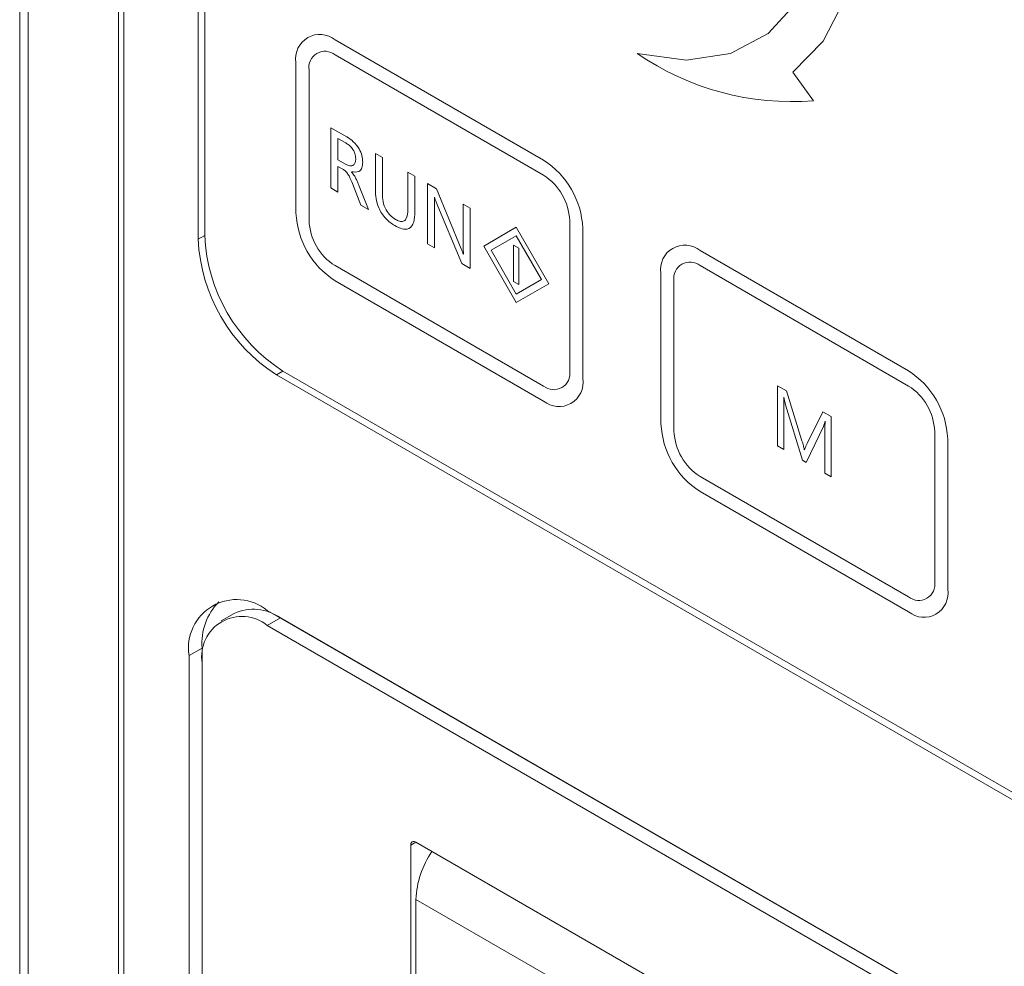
# Model space of a CAD drawing. Header units: millimetres. Extents: x -420 to 420, y -297 to 297.
# Tile 159 of 203: x 185 to 211, y 120 to 146. Entities that reach past the tile are written whole.
import ezdxf

# ---------------------------------------------------------------- set-up
doc = ezdxf.new("R2010")
doc.units = ezdxf.units.MM
doc.header["$MEASUREMENT"] = 0
doc.layers.add('layer 1', color=7, linetype='Continuous')

msp = doc.modelspace()

# ---------------------------------------------------------------- linework, layer by layer
at = {"layer": 'layer 1', "lineweight": 9}
for points in [[(184.5898, 196.8971), (184.5898, 196.8971), (184.5898, 62.4045), (184.5898, 62.4045)], [(184.8238, 196.6441), (184.8238, 196.6441), (184.8238, 61.9153), (184.8238, 61.9153)], [(187.2702, 192.1524), (187.2702, 192.1524), (187.2702, 57.4204), (187.2702, 57.4204)], [(187.4166, 191.9482), (187.4166, 191.9482), (187.4166, 57.2164), (187.4166, 57.2164)], [(189.4321, 186.0078), (189.4321, 186.0078), (189.4321, 140.0358), (189.4321, 140.0358)], [(189.6089, 185.865), (189.6089, 185.865), (189.6089, 140.138), (189.6089, 140.138)], [(198.8014, 142.1802), (198.8014, 142.1802), (193.1443, 145.4459), (193.1443, 145.4459)], [(198.8014, 141.7718), (198.8014, 141.7718), (193.1443, 145.0375), (193.1443, 145.0375)], [(201.3387, 145.0765), (202.7369, 144.1109), (204.4261, 143.6584), (206.1198, 143.7956)], [(192.0837, 144.8333), (192.0837, 144.8333), (192.0837, 140.7506), (192.0837, 140.7506)], [(192.4373, 144.6293), (192.4373, 144.6293), (192.4373, 140.5464), (192.4373, 140.5464)], [(206.1198, 143.7956), (206.1198, 143.7956), (205.5622, 144.5687), (205.5622, 144.5687)], [(193.0323, 143.0608), (193.0323, 143.0608), (193.4589, 142.8146), (193.4589, 142.8146)], [(193.0323, 141.4278), (193.0323, 141.4278), (193.0323, 143.0608), (193.0323, 143.0608)], [(193.2219, 142.772), (193.2219, 142.772), (193.2219, 142.1946), (193.2219, 142.1946)], [(193.4341, 142.6496), (193.4341, 142.6496), (193.2219, 142.772), (193.2219, 142.772)], [(194.2396, 142.364), (194.2396, 142.364), (194.4294, 142.2544), (194.4294, 142.2544)], [(194.2396, 141.3762), (194.2396, 141.3762), (194.2396, 142.364), (194.2396, 142.364)], [(193.2219, 142.1946), (193.2219, 142.1946), (193.4313, 142.0736), (193.4313, 142.0736)], [(194.4294, 142.2544), (194.4294, 142.2544), (194.4294, 141.271), (194.4294, 141.271)], [(199.8621, 140.343), (199.8281, 141.0914), (199.4325, 141.7764), (198.8014, 142.1802)], [(193.2219, 142.0152), (193.2219, 142.0152), (193.2219, 141.3182), (193.2219, 141.3182)], [(193.3505, 141.941), (193.3505, 141.941), (193.2219, 142.0152), (193.2219, 142.0152)], [(193.5879, 141.8706), (193.5879, 141.8706), (193.5879, 141.8654), (193.5879, 141.8654)], [(195.1192, 140.8572), (195.1192, 140.8572), (195.1192, 141.8562), (195.1192, 141.8562)], [(195.1192, 141.8562), (195.1192, 141.8562), (195.3088, 141.7466), (195.3088, 141.7466)], [(193.8429, 140.9598), (193.8429, 140.9598), (193.6133, 141.552), (193.6133, 141.552)], [(195.3088, 141.7466), (195.3088, 141.7466), (195.3088, 140.7832), (195.3088, 140.7832)], [(195.6538, 141.5474), (195.6538, 141.5474), (195.8952, 141.4082), (195.8952, 141.4082)], [(195.6538, 139.9144), (195.6538, 139.9144), (195.6538, 141.5474), (195.6538, 141.5474)], [(199.5085, 140.5472), (199.4859, 141.046), (199.222, 141.5028), (198.8014, 141.7718)], [(193.2219, 141.3182), (193.2219, 141.3182), (193.0323, 141.4278), (193.0323, 141.4278)], [(193.7979, 141.48), (193.7979, 141.48), (194.0498, 140.8404), (194.0498, 140.8404)], [(195.8952, 141.4082), (195.8952, 141.4082), (196.5682, 139.7778), (196.5682, 139.7778)], [(195.8436, 141.179), (195.8436, 141.179), (195.8378, 141.1824), (195.8378, 141.1824)], [(196.5844, 139.3772), (196.5844, 139.3772), (195.8906, 141.0454), (195.8906, 141.0454)], [(192.0837, 140.7506), (192.1177, 140.0022), (192.5133, 139.317), (193.1443, 138.9134)], [(194.0498, 140.8404), (194.0498, 140.8404), (193.8429, 140.9598), (193.8429, 140.9598)], [(195.8436, 140.9506), (195.8436, 140.9506), (195.8436, 139.8048), (195.8436, 139.8048)], [(196.6196, 139.8728), (196.6196, 139.8728), (196.6196, 140.99), (196.6196, 140.99)], [(196.6196, 140.99), (196.6196, 140.99), (196.8094, 140.8804), (196.8094, 140.8804)], [(196.8094, 140.8804), (196.8094, 140.8804), (196.8094, 139.2474), (196.8094, 139.2474)], [(192.4373, 140.5464), (192.4599, 140.0476), (192.7237, 139.5908), (193.1443, 139.3216)], [(199.5085, 136.4643), (199.5085, 136.4643), (199.5085, 140.5472), (199.5085, 140.5472)], [(198.0588, 140.3632), (198.0588, 140.3632), (197.175, 139.8528), (197.175, 139.8528)], [(198.9428, 138.8324), (198.9428, 138.8324), (198.0588, 140.3632), (198.0588, 140.3632)], [(199.8621, 136.2601), (199.8621, 136.2601), (199.8621, 140.343), (199.8621, 140.343)], [(189.4321, 140.0358), (189.4321, 140.0358), (189.6089, 140.1378), (189.6089, 140.1378)], [(189.4321, 140.0358), (189.5001, 138.5391), (190.2913, 137.1689), (191.5533, 136.3615)], [(189.6089, 140.138), (189.6769, 138.6411), (190.4681, 137.2709), (191.7301, 136.4635)], [(198.0588, 140.1322), (198.0588, 140.1322), (197.375, 139.7374), (197.375, 139.7374)], [(198.7428, 138.9478), (198.7428, 138.9478), (198.0588, 140.1322), (198.0588, 140.1322)], [(195.8436, 139.8048), (195.8436, 139.8048), (195.6538, 139.9144), (195.6538, 139.9144)], [(197.175, 139.8528), (197.175, 139.8528), (198.0588, 138.3217), (198.0588, 138.3217)], [(197.375, 139.7374), (197.375, 139.7374), (198.0588, 138.5527), (198.0588, 138.5527)], [(198.1296, 139.7916), (198.1296, 139.7916), (197.9882, 139.8734), (197.9882, 139.8734)], [(197.9882, 139.8734), (197.9882, 139.8734), (197.9882, 138.8934), (197.9882, 138.8934)], [(198.1296, 138.8118), (198.1296, 138.8118), (198.1296, 139.7916), (198.1296, 139.7916)], [(208.701, 136.4651), (208.701, 136.4651), (203.0441, 139.7308), (203.0441, 139.7308)], [(196.625, 139.6326), (196.625, 139.6326), (196.6288, 139.6304), (196.6288, 139.6304)], [(193.1443, 139.3216), (193.1443, 139.3216), (198.8014, 136.0559), (198.8014, 136.0559)], [(196.8094, 139.2474), (196.8094, 139.2474), (196.5844, 139.3772), (196.5844, 139.3772)], [(208.701, 136.0569), (208.701, 136.0569), (203.0441, 139.3226), (203.0441, 139.3226)], [(193.1443, 138.9134), (193.1443, 138.9134), (198.8014, 135.6477), (198.8014, 135.6477)], [(197.9882, 138.8934), (197.9882, 138.8934), (198.1296, 138.8118), (198.1296, 138.8118)], [(198.0588, 138.5527), (198.0588, 138.5527), (198.7428, 138.9478), (198.7428, 138.9478)], [(201.9833, 139.1184), (201.9833, 139.1184), (201.9833, 135.0355), (201.9833, 135.0355)], [(202.3369, 138.9142), (202.3369, 138.9142), (202.3369, 134.8315), (202.3369, 134.8315)], [(198.0588, 138.3217), (198.0588, 138.3217), (198.9428, 138.8324), (198.9428, 138.8324)], [(191.7301, 136.4635), (191.7301, 136.4635), (191.5533, 136.3615), (191.5533, 136.3615)], [(191.5533, 136.3615), (191.5533, 136.3615), (229.95, 114.1957), (229.95, 114.1957)], [(191.7301, 136.4635), (191.7301, 136.4635), (229.9146, 114.4201), (229.9146, 114.4201)], [(209.7616, 134.6281), (209.7276, 135.3763), (209.332, 136.0615), (208.701, 136.4651)], [(205.1482, 136.0665), (205.1482, 136.0665), (205.3896, 135.9271), (205.3896, 135.9271)], [(205.1482, 134.4335), (205.1482, 134.4335), (205.1482, 136.0665), (205.1482, 136.0665)], [(209.4082, 134.8321), (209.3854, 135.3311), (209.1218, 135.7877), (208.701, 136.0569)], [(205.3206, 135.7479), (205.3206, 135.7479), (205.3154, 135.7509), (205.3154, 135.7509)], [(205.3896, 135.9271), (205.3896, 135.9271), (205.8082, 134.5705), (205.8082, 134.5705)], [(205.3206, 135.4143), (205.3206, 135.4143), (205.3206, 134.3339), (205.3206, 134.3339)], [(205.8208, 134.0451), (205.8208, 134.0451), (205.3622, 135.5487), (205.3622, 135.5487)], [(205.9448, 134.4961), (205.9448, 134.4961), (206.3728, 135.3597), (206.3728, 135.3597)], [(206.3728, 135.3597), (206.3728, 135.3597), (206.597, 135.2301), (206.597, 135.2301)], [(206.597, 135.2301), (206.597, 135.2301), (206.597, 133.5971), (206.597, 133.5971)], [(201.9833, 135.0355), (202.0175, 134.2873), (202.4131, 133.6021), (203.0441, 133.1984)], [(206.3916, 134.9639), (206.3916, 134.9639), (205.9244, 133.9855), (205.9244, 133.9855)], [(206.4382, 135.1027), (206.4382, 135.1027), (206.4336, 135.1053), (206.4336, 135.1053)], [(202.3369, 134.8315), (202.3597, 134.3325), (202.6233, 133.8759), (203.0441, 133.6067)], [(206.4244, 133.6967), (206.4244, 133.6967), (206.4244, 134.7867), (206.4244, 134.7867)], [(209.4082, 130.7494), (209.4082, 130.7494), (209.4082, 134.8321), (209.4082, 134.8321)], [(209.7616, 130.5452), (209.7616, 130.5452), (209.7616, 134.6281), (209.7616, 134.6281)], [(205.3206, 134.3339), (205.3206, 134.3339), (205.1482, 134.4335), (205.1482, 134.4335)], [(205.8712, 134.3347), (205.8712, 134.3347), (205.8776, 134.3309), (205.8776, 134.3309)], [(205.9244, 133.9855), (205.9244, 133.9855), (205.8208, 134.0451), (205.8208, 134.0451)], [(203.0441, 133.6067), (203.0441, 133.6067), (208.701, 130.341), (208.701, 130.341)], [(206.597, 133.5971), (206.597, 133.5971), (206.4244, 133.6967), (206.4244, 133.6967)], [(203.0441, 133.1984), (203.0441, 133.1984), (208.701, 129.9328), (208.701, 129.9328)], [(189.9933, 130.2044), (189.6659, 129.873), (189.4997, 129.4152), (189.5381, 128.951)], [(191.6595, 129.7678), (191.2947, 130.029), (190.8185, 130.0762), (190.4095, 129.8916)], [(190.4095, 129.8916), (190.4095, 129.8916), (190.0559, 129.6874), (190.0559, 129.6874)], [(191.3059, 129.972), (191.3059, 129.972), (230.1974, 107.5204), (230.1974, 107.5204)], [(191.6595, 129.7678), (191.6595, 129.7678), (191.3059, 129.5636), (191.3059, 129.5636)], [(191.3059, 129.5636), (191.3059, 129.5636), (230.1974, 107.1119), (230.1974, 107.1119)], [(191.6595, 129.7678), (191.6595, 129.7678), (230.213, 107.5112), (230.213, 107.5112)], [(189.5381, 128.951), (189.5381, 128.951), (189.1845, 128.747), (189.1845, 128.747)], [(189.1845, 88.8582), (189.1845, 88.8582), (189.1845, 128.747), (189.1845, 128.747)], [(189.5381, 128.5428), (189.5381, 128.5428), (189.5381, 128.951), (189.5381, 128.951)], [(189.5381, 88.654), (189.5381, 88.654), (189.5381, 128.5428), (189.5381, 128.5428)], [(195.3366, 123.6849), (195.3366, 123.6849), (195.195, 123.6031), (195.195, 123.6031)], [(205.6604, 117.725), (205.6604, 117.725), (195.3364, 123.6849), (195.3364, 123.6849)], [(195.195, 123.6031), (195.195, 123.6031), (195.195, 108.252), (195.195, 108.252)], [(195.7714, 123.4337), (195.507, 123.0499), (195.3564, 122.599), (195.3364, 122.1334)], [(205.6604, 116.1735), (205.6604, 116.1735), (195.3364, 122.1334), (195.3364, 122.1334)], [(195.3364, 122.1334), (195.3364, 122.1334), (195.3364, 108.4152), (195.3364, 108.4152)]]:
    msp.add_open_spline(points, degree=3, dxfattribs=at)
for points, knots in [([(205.5622, 144.5687), (205.5622, 144.5687), (206.3794, 145.4105), (206.3794, 145.4105), (206.3794, 145.4105), (206.3794, 145.4105), (206.9642, 146.5427), (206.9642, 146.5427), (206.9642, 146.5427), (206.9642, 146.5427), (207.2948, 147.9237), (207.2948, 147.9237), (207.2948, 147.9237), (207.2948, 147.9237), (207.3592, 149.5026), (207.3592, 149.5026), (207.3592, 149.5026), (207.3592, 149.5026), (207.155, 151.2208), (207.155, 151.2208), (207.155, 151.2208), (207.155, 151.2208), (206.6894, 153.015), (206.6894, 153.015), (206.6894, 153.015), (206.6894, 153.015), (205.98, 154.8195), (205.98, 154.8195), (205.98, 154.8195), (205.98, 154.8195), (205.0528, 156.5673), (205.0528, 156.5673), (205.0528, 156.5673), (205.0528, 156.5673), (203.9419, 158.1939), (203.9419, 158.1939), (203.9419, 158.1939), (203.9419, 158.1939), (202.6885, 159.6397), (202.6885, 159.6397), (202.6885, 159.6397), (202.6885, 159.6397), (201.3387, 160.851), (201.3387, 160.851)], [0, 0, 0, 0, 0.0833333, 0.0833333, 0.0833333, 0.0833333, 0.1666667, 0.1666667, 0.1666667, 0.1666667, 0.25, 0.25, 0.25, 0.25, 0.3333333, 0.3333333, 0.3333333, 0.3333333, 0.4166667, 0.4166667, 0.4166667, 0.4166667, 0.5, 0.5, 0.5, 0.5, 0.5833333, 0.5833333, 0.5833333, 0.5833333, 0.6666667, 0.6666667, 0.6666667, 0.6666667, 0.75, 0.75, 0.75, 0.75, 0.8333333, 0.8333333, 0.8333333, 0.8333333, 1, 1, 1, 1]), ([(201.3387, 160.851), (201.3387, 160.851), (202.6679, 159.5015), (202.6679, 159.5015), (202.6679, 159.5015), (202.6679, 159.5015), (203.8693, 157.9305), (203.8693, 157.9305), (203.8693, 157.9305), (203.8693, 157.9305), (204.8948, 156.2015), (204.8948, 156.2015), (204.8948, 156.2015), (204.8948, 156.2015), (205.7022, 154.3842), (205.7022, 154.3842), (205.7022, 154.3842), (205.7022, 154.3842), (206.2596, 152.5522), (206.2596, 152.5522), (206.2596, 152.5522), (206.2596, 152.5522), (206.5438, 150.7796), (206.5438, 150.7796), (206.5438, 150.7796), (206.5438, 150.7796), (206.5438, 149.1379), (206.5438, 149.1379), (206.5438, 149.1379), (206.5438, 149.1379), (206.2596, 147.6937), (206.2596, 147.6937), (206.2596, 147.6937), (206.2596, 147.6937), (205.7022, 146.5051), (205.7022, 146.5051), (205.7022, 146.5051), (205.7022, 146.5051), (204.8948, 145.6203), (204.8948, 145.6203), (204.8948, 145.6203), (204.8948, 145.6203), (203.8693, 145.0749), (203.8693, 145.0749), (203.8693, 145.0749), (203.8693, 145.0749), (202.6679, 144.8913), (202.6679, 144.8913), (202.6679, 144.8913), (202.6679, 144.8913), (201.3387, 145.0765), (201.3387, 145.0765)], [0, 0, 0, 0, 0.0714286, 0.0714286, 0.0714286, 0.0714286, 0.1428571, 0.1428571, 0.1428571, 0.1428571, 0.2142857, 0.2142857, 0.2142857, 0.2142857, 0.2857143, 0.2857143, 0.2857143, 0.2857143, 0.3571429, 0.3571429, 0.3571429, 0.3571429, 0.4285714, 0.4285714, 0.4285714, 0.4285714, 0.5, 0.5, 0.5, 0.5, 0.5714286, 0.5714286, 0.5714286, 0.5714286, 0.6428571, 0.6428571, 0.6428571, 0.6428571, 0.7142857, 0.7142857, 0.7142857, 0.7142857, 0.7857143, 0.7857143, 0.7857143, 0.7857143, 0.8571429, 0.8571429, 0.8571429, 0.8571429, 1, 1, 1, 1]), ([(193.1443, 145.4459), (192.9335, 145.6179), (192.6383, 145.6415), (192.4027, 145.5055), (192.4027, 145.5055), (192.1671, 145.3695), (192.0401, 145.1019), (192.0837, 144.8333)], [0, 0, 0, 0, 0.3333333, 0.3333333, 0.3333333, 0.3333333, 1, 1, 1, 1]), ([(193.1443, 145.0375), (193.0039, 145.1523), (192.8071, 145.1681), (192.6499, 145.0773), (192.6499, 145.0773), (192.4929, 144.9867), (192.4083, 144.8083), (192.4373, 144.6293)], [0, 0, 0, 0, 0.3333333, 0.3333333, 0.3333333, 0.3333333, 1, 1, 1, 1]), ([(193.7049, 142.222), (193.7013, 142.2684), (193.6979, 142.3148), (193.6823, 142.3632), (193.6823, 142.3632), (193.6665, 142.4112), (193.6389, 142.4612), (193.6065, 142.5032), (193.6065, 142.5032), (193.5809, 142.5366), (193.5523, 142.565), (193.5233, 142.5884), (193.5233, 142.5884), (193.4939, 142.6122), (193.4639, 142.6308), (193.4341, 142.6496)], [0, 0, 0, 0, 0.2, 0.2, 0.2, 0.2, 0.4, 0.4, 0.4, 0.4, 0.6, 0.6, 0.6, 0.6, 1, 1, 1, 1]), ([(193.4589, 142.8146), (193.5199, 142.7754), (193.5807, 142.7362), (193.6391, 142.683), (193.6391, 142.683), (193.6969, 142.63), (193.7521, 142.563), (193.7957, 142.4886), (193.7957, 142.4886), (193.8299, 142.4298), (193.8569, 142.3664), (193.8723, 142.306), (193.8723, 142.306), (193.8877, 142.2454), (193.8911, 142.188), (193.8945, 142.1304)], [0, 0, 0, 0, 0.2, 0.2, 0.2, 0.2, 0.4, 0.4, 0.4, 0.4, 0.6, 0.6, 0.6, 0.6, 1, 1, 1, 1]), ([(193.4313, 142.0736), (193.4715, 142.0544), (193.5119, 142.0352), (193.5487, 142.0302), (193.5487, 142.0302), (193.5855, 142.0252), (193.6191, 142.0344), (193.6453, 142.0546), (193.6453, 142.0546), (193.6659, 142.0706), (193.6819, 142.0936), (193.6911, 142.1226), (193.6911, 142.1226), (193.7003, 142.1516), (193.7025, 142.1868), (193.7049, 142.222)], [0, 0, 0, 0, 0.2, 0.2, 0.2, 0.2, 0.4, 0.4, 0.4, 0.4, 0.6, 0.6, 0.6, 0.6, 1, 1, 1, 1]), ([(193.8945, 142.1304), (193.8909, 142.0754), (193.8871, 142.0204), (193.8711, 141.9758), (193.8711, 141.9758), (193.8551, 141.9314), (193.8269, 141.8972), (193.7913, 141.879), (193.7913, 141.879), (193.7357, 141.8504), (193.6617, 141.8604), (193.5879, 141.8706)], [0, 0, 0, 0, 0.25, 0.25, 0.25, 0.25, 0.5, 0.5, 0.5, 0.5, 1, 1, 1, 1]), ([(193.6133, 141.552), (193.5925, 141.6034), (193.5717, 141.6548), (193.5475, 141.7056), (193.5475, 141.7056), (193.5319, 141.7384), (193.5147, 141.7708), (193.4945, 141.8014), (193.4945, 141.8014), (193.4745, 141.832), (193.4515, 141.8606), (193.4269, 141.8836), (193.4269, 141.8836), (193.4025, 141.9066), (193.3765, 141.9238), (193.3505, 141.941)], [0, 0, 0, 0, 0.2, 0.2, 0.2, 0.2, 0.4, 0.4, 0.4, 0.4, 0.6, 0.6, 0.6, 0.6, 1, 1, 1, 1]), ([(193.5879, 141.8654), (193.6195, 141.8268), (193.6509, 141.7884), (193.6769, 141.7454), (193.6769, 141.7454), (193.6935, 141.7176), (193.7079, 141.688), (193.7217, 141.6582), (193.7217, 141.6582), (193.7355, 141.6286), (193.7485, 141.599), (193.7611, 141.5694), (193.7611, 141.5694), (193.7737, 141.5396), (193.7857, 141.5098), (193.7979, 141.48)], [0, 0, 0, 0, 0.2, 0.2, 0.2, 0.2, 0.4, 0.4, 0.4, 0.4, 0.6, 0.6, 0.6, 0.6, 1, 1, 1, 1]), ([(194.7626, 140.409), (194.6786, 140.4638), (194.5944, 140.5186), (194.518, 140.599), (194.518, 140.599), (194.4422, 140.6786), (194.3742, 140.783), (194.3286, 140.8894), (194.3286, 140.8894), (194.2922, 140.9738), (194.2702, 141.0592), (194.2578, 141.1404), (194.2578, 141.1404), (194.2452, 141.2218), (194.2424, 141.299), (194.2396, 141.3762)], [0, 0, 0, 0, 0.2, 0.2, 0.2, 0.2, 0.4, 0.4, 0.4, 0.4, 0.6, 0.6, 0.6, 0.6, 1, 1, 1, 1]), ([(194.4294, 141.271), (194.4318, 141.2018), (194.4344, 141.1324), (194.4484, 141.058), (194.4484, 141.058), (194.4624, 140.984), (194.4876, 140.905), (194.5278, 140.8324), (194.5278, 140.8324), (194.5594, 140.7752), (194.6002, 140.722), (194.6436, 140.6804), (194.6436, 140.6804), (194.6874, 140.6384), (194.7338, 140.6082), (194.7802, 140.578)], [0, 0, 0, 0, 0.2, 0.2, 0.2, 0.2, 0.4, 0.4, 0.4, 0.4, 0.6, 0.6, 0.6, 0.6, 1, 1, 1, 1]), ([(195.8378, 141.1824), (195.84, 141.1386), (195.842, 141.0948), (195.843, 141.0516), (195.843, 141.0516), (195.8436, 141.0176), (195.8436, 140.9842), (195.8436, 140.9506)], [0, 0, 0, 0, 0.3333333, 0.3333333, 0.3333333, 0.3333333, 1, 1, 1, 1]), ([(195.8906, 141.0454), (195.8808, 141.0704), (195.8708, 141.0954), (195.8622, 141.1202), (195.8622, 141.1202), (195.8554, 141.1398), (195.8494, 141.1594), (195.8436, 141.179)], [0, 0, 0, 0, 0.3333333, 0.3333333, 0.3333333, 0.3333333, 1, 1, 1, 1]), ([(195.3088, 140.7832), (195.3046, 140.6854), (195.3004, 140.5878), (195.276, 140.5056), (195.276, 140.5056), (195.2516, 140.4242), (195.2074, 140.358), (195.1434, 140.3284), (195.1434, 140.3284), (195.0928, 140.305), (195.03, 140.3046), (194.9646, 140.3218), (194.9646, 140.3218), (194.899, 140.339), (194.8308, 140.374), (194.7626, 140.409)], [0, 0, 0, 0, 0.2, 0.2, 0.2, 0.2, 0.4, 0.4, 0.4, 0.4, 0.6, 0.6, 0.6, 0.6, 1, 1, 1, 1]), ([(194.7802, 140.578), (194.8182, 140.5586), (194.8562, 140.5392), (194.8928, 140.529), (194.8928, 140.529), (194.9294, 140.5188), (194.9646, 140.5178), (194.9944, 140.5278), (194.9944, 140.5278), (195.0242, 140.538), (195.0486, 140.5592), (195.0664, 140.587), (195.0664, 140.587), (195.1082, 140.6524), (195.1138, 140.7548), (195.1192, 140.8572)], [0, 0, 0, 0, 0.2, 0.2, 0.2, 0.2, 0.4, 0.4, 0.4, 0.4, 0.6, 0.6, 0.6, 0.6, 1, 1, 1, 1]), ([(196.5682, 139.7778), (196.5794, 139.7508), (196.5908, 139.7236), (196.6012, 139.6966), (196.6012, 139.6966), (196.6096, 139.6752), (196.6172, 139.654), (196.625, 139.6326)], [0, 0, 0, 0, 0.3333333, 0.3333333, 0.3333333, 0.3333333, 1, 1, 1, 1]), ([(196.6288, 139.6304), (196.6254, 139.6764), (196.6222, 139.7226), (196.6208, 139.7676), (196.6208, 139.7676), (196.6196, 139.8032), (196.6196, 139.838), (196.6196, 139.8728)], [0, 0, 0, 0, 0.3333333, 0.3333333, 0.3333333, 0.3333333, 1, 1, 1, 1]), ([(203.0441, 139.7308), (202.8333, 139.9028), (202.5381, 139.9266), (202.3025, 139.7906), (202.3025, 139.7906), (202.0669, 139.6544), (201.9399, 139.387), (201.9833, 139.1184)], [0, 0, 0, 0, 0.3333333, 0.3333333, 0.3333333, 0.3333333, 1, 1, 1, 1]), ([(203.0441, 139.3226), (202.9035, 139.4372), (202.7067, 139.453), (202.5497, 139.3624), (202.5497, 139.3624), (202.3925, 139.2716), (202.3079, 139.0934), (202.3369, 138.9142)], [0, 0, 0, 0, 0.3333333, 0.3333333, 0.3333333, 0.3333333, 1, 1, 1, 1]), ([(198.8014, 136.0559), (198.9418, 135.9413), (199.1386, 135.9255), (199.2958, 136.0161), (199.2958, 136.0161), (199.4529, 136.1069), (199.5375, 136.2853), (199.5085, 136.4643)], [0, 0, 0, 0, 0.3333333, 0.3333333, 0.3333333, 0.3333333, 1, 1, 1, 1]), ([(198.8014, 135.6477), (199.0122, 135.4757), (199.3074, 135.4519), (199.5431, 135.5881), (199.5431, 135.5881), (199.7787, 135.7241), (199.9057, 135.9917), (199.8621, 136.2601)], [0, 0, 0, 0, 0.3333333, 0.3333333, 0.3333333, 0.3333333, 1, 1, 1, 1]), ([(205.3154, 135.7509), (205.3172, 135.6877), (205.319, 135.6243), (205.32, 135.5615), (205.32, 135.5615), (205.3206, 135.5123), (205.3206, 135.4633), (205.3206, 135.4143)], [0, 0, 0, 0, 0.3333333, 0.3333333, 0.3333333, 0.3333333, 1, 1, 1, 1]), ([(205.3622, 135.5487), (205.353, 135.5863), (205.3438, 135.6239), (205.3364, 135.6609), (205.3364, 135.6609), (205.3304, 135.6901), (205.3256, 135.7189), (205.3206, 135.7479)], [0, 0, 0, 0, 0.3333333, 0.3333333, 0.3333333, 0.3333333, 1, 1, 1, 1]), ([(206.4336, 135.1053), (206.4274, 135.0775), (206.4212, 135.0497), (206.413, 135.0235), (206.413, 135.0235), (206.4066, 135.0029), (206.3992, 134.9833), (206.3916, 134.9639)], [0, 0, 0, 0, 0.3333333, 0.3333333, 0.3333333, 0.3333333, 1, 1, 1, 1]), ([(206.4244, 134.7867), (206.4256, 134.8467), (206.4268, 134.9065), (206.4296, 134.9653), (206.4296, 134.9653), (206.4318, 135.0117), (206.435, 135.0571), (206.4382, 135.1027)], [0, 0, 0, 0, 0.3333333, 0.3333333, 0.3333333, 0.3333333, 1, 1, 1, 1]), ([(205.8082, 134.5705), (205.8216, 134.5263), (205.8352, 134.4819), (205.8466, 134.4379), (205.8466, 134.4379), (205.8556, 134.4035), (205.8634, 134.3691), (205.8712, 134.3347)], [0, 0, 0, 0, 0.3333333, 0.3333333, 0.3333333, 0.3333333, 1, 1, 1, 1]), ([(205.8776, 134.3309), (205.8898, 134.3621), (205.902, 134.3933), (205.9146, 134.4241), (205.9146, 134.4241), (205.9244, 134.4483), (205.9346, 134.4721), (205.9448, 134.4961)], [0, 0, 0, 0, 0.3333333, 0.3333333, 0.3333333, 0.3333333, 1, 1, 1, 1]), ([(208.701, 130.341), (208.8416, 130.2264), (209.0384, 130.2106), (209.1954, 130.3012), (209.1954, 130.3012), (209.3526, 130.392), (209.4372, 130.5702), (209.4082, 130.7494)], [0, 0, 0, 0, 0.3333333, 0.3333333, 0.3333333, 0.3333333, 1, 1, 1, 1]), ([(191.3059, 129.972), (190.8843, 130.3158), (190.2939, 130.3634), (189.8227, 130.0912), (189.8227, 130.0912), (189.3513, 129.8192), (189.0975, 129.284), (189.1845, 128.747)], [0, 0, 0, 0, 0.3333333, 0.3333333, 0.3333333, 0.3333333, 1, 1, 1, 1]), ([(208.701, 129.9328), (208.9118, 129.7608), (209.207, 129.737), (209.4426, 129.873), (209.4426, 129.873), (209.6782, 130.0092), (209.8052, 130.2766), (209.7616, 130.5452)], [0, 0, 0, 0, 0.3333333, 0.3333333, 0.3333333, 0.3333333, 1, 1, 1, 1]), ([(191.3059, 129.5636), (190.9545, 129.8502), (190.4625, 129.8898), (190.0699, 129.663), (190.0699, 129.663), (189.6771, 129.4364), (189.4655, 128.9904), (189.5381, 128.5428)], [0, 0, 0, 0, 0.3333333, 0.3333333, 0.3333333, 0.3333333, 1, 1, 1, 1]), ([(195.3364, 123.6849), (195.3084, 123.7077), (195.269, 123.7109), (195.2376, 123.6929), (195.2376, 123.6929), (195.2062, 123.6747), (195.1892, 123.6389), (195.195, 123.6031)], [0, 0, 0, 0, 0.3333333, 0.3333333, 0.3333333, 0.3333333, 1, 1, 1, 1])]:
    msp.add_open_spline(points, degree=3, knots=knots, dxfattribs=at)

doc.saveas('drawing.dxf')
